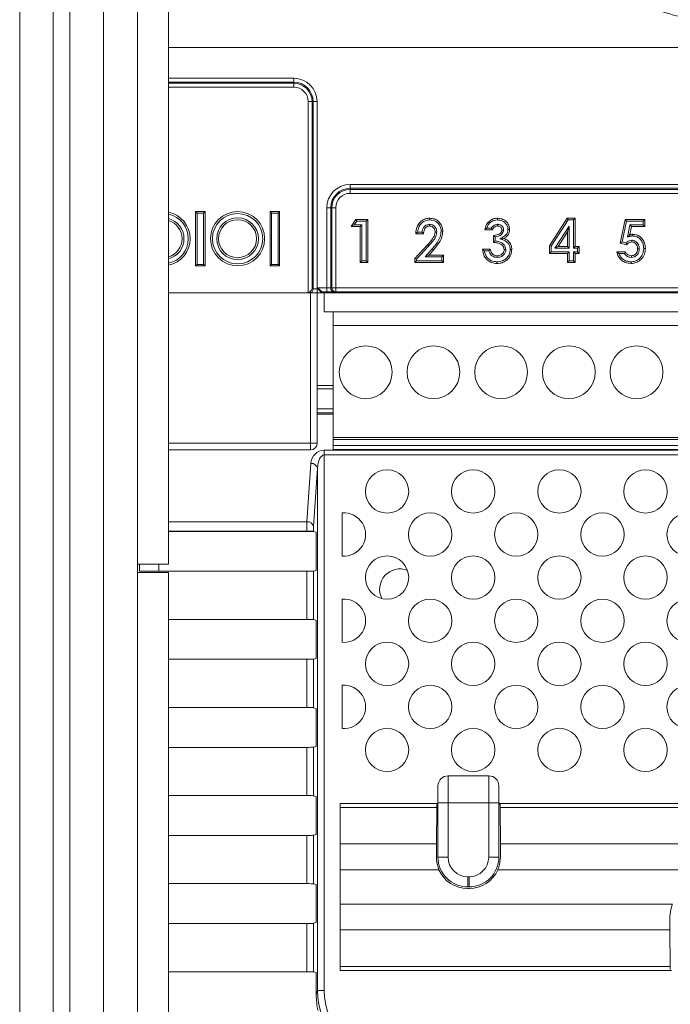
# Model space of a CAD drawing. Header units: millimetres. Extents: x 59 to 833, y 56 to 506.
# Tile 4 of 34: x 60 to 108, y 164 to 236. Entities that reach past the tile are written whole.
import ezdxf

# ---------------------------------------------------------------- set-up
doc = ezdxf.new("R2010")
doc.units = ezdxf.units.MM
doc.header["$LTSCALE"] = 2

msp = doc.modelspace()

# ---------------------------------------------------------------- linework, layer by layer
at = {"color": 7, "linetype": 'Continuous', "lineweight": 15}
for p, q in [((59.608, 75.898), (59.608, 485.898)), ((63.306, 83.027), (63.306, 245.23)), ((70.608, 244.23), (70.608, 196.291)), ((65.806, 243.23), (65.806, 85.027)), ((68.306, 243.23), (68.306, 85.027)), ((175.043, 234.449), (70.608, 234.449)), ((175.043, 234.444), (70.608, 234.444)), ((79.85, 231.886), (79.85, 232.172)), ((79.85, 231.801), (79.85, 231.886)), ((79.85, 231.514), (79.85, 231.801)), ((80.914, 216.333), (80.914, 230.45)), ((81.201, 230.45), (80.914, 230.45)), ((81.201, 230.45), (81.201, 216.62)), ((81.201, 230.45), (81.285, 230.45)), ((81.285, 216.62), (81.285, 230.45)), ((81.285, 230.45), (81.572, 230.45)), ((81.572, 230.45), (81.572, 216.62)), ((84.014, 224.045), (84.014, 224.332)), ((84.014, 224.332), (146.014, 224.332)), ((84.014, 223.961), (84.014, 224.045)), ((146.014, 224.045), (84.014, 224.045)), ((84.014, 223.961), (84.014, 223.674)), ((84.014, 223.961), (146.014, 223.961)), ((146.014, 223.674), (84.014, 223.674)), ((82.579, 222.61), (82.292, 222.61)), ((82.292, 216.693), (82.292, 222.61)), ((82.663, 222.61), (82.579, 222.61)), ((82.579, 222.61), (82.579, 216.701)), ((82.663, 216.705), (82.663, 222.61)), ((82.663, 222.61), (82.95, 222.61)), ((82.95, 222.61), (82.95, 216.705)), ((72.706, 222.219), (72.6, 222.324)), ((73.3, 222.324), (72.6, 222.324)), ((72.6, 222.324), (72.6, 218.324)), ((72.706, 222.219), (72.706, 218.43)), ((73.194, 222.219), (72.706, 222.219)), ((73.194, 222.219), (73.3, 222.324)), ((73.194, 218.43), (73.194, 222.219)), ((73.3, 218.324), (73.3, 222.324)), ((78.206, 222.219), (78.1, 222.324)), ((78.8, 222.324), (78.1, 222.324)), ((78.1, 222.324), (78.1, 218.324)), ((78.694, 222.219), (78.206, 222.219)), ((78.206, 222.219), (78.206, 218.43)), ((78.694, 222.219), (78.8, 222.324)), ((78.694, 218.43), (78.694, 222.219)), ((78.8, 218.324), (78.8, 222.324)), ((84.094, 221.224), (84.434, 221.753)), ((84.502, 221.629), (84.434, 221.753)), ((84.434, 221.753), (85.315, 221.753)), ((85.192, 221.629), (85.315, 221.753)), ((85.315, 221.753), (85.315, 218.578)), ((94.905, 221.711), (94.905, 221.834)), ((98.73, 219.806), (100.049, 221.834)), ((100.116, 221.711), (100.049, 221.834)), ((100.049, 221.834), (100.643, 221.834)), ((100.52, 221.711), (100.643, 221.834)), ((100.643, 221.834), (100.643, 219.758)), ((103.961, 219.991), (104.334, 221.753)), ((104.434, 221.629), (104.334, 221.753)), ((104.334, 221.753), (105.78, 221.753)), ((105.657, 221.629), (105.78, 221.753)), ((105.78, 221.753), (105.78, 221.224)), ((84.32, 221.347), (84.094, 221.224)), ((84.745, 221.224), (84.094, 221.224)), ((84.32, 221.347), (84.502, 221.629)), ((84.869, 221.347), (84.32, 221.347)), ((84.502, 221.629), (85.192, 221.629)), ((84.869, 221.347), (84.745, 221.224)), ((84.745, 218.578), (84.745, 221.224)), ((84.869, 218.701), (84.869, 221.347)), ((85.192, 221.629), (85.192, 218.701)), ((94.447, 221.103), (94.108, 221.103)), ((98.854, 219.769), (100.116, 221.711)), ((100.197, 221.255), (99.143, 219.635)), ((100.197, 221.255), (100.074, 220.839)), ((100.116, 221.711), (100.52, 221.711)), ((100.197, 219.635), (100.197, 221.255)), ((100.52, 221.711), (100.52, 219.635)), ((104.107, 220.084), (104.434, 221.629)), ((104.434, 221.629), (105.657, 221.629)), ((104.685, 221.347), (104.5, 220.45)), ((104.786, 221.224), (104.662, 220.623)), ((105.657, 221.347), (104.685, 221.347)), ((104.685, 221.347), (104.786, 221.224)), ((105.78, 221.224), (104.786, 221.224)), ((105.657, 221.629), (105.657, 221.347)), ((105.657, 221.347), (105.78, 221.224)), ((89.434, 220.694), (88.864, 220.694)), ((89.321, 220.818), (88.998, 220.818)), ((94.53, 220.979), (93.96, 220.979)), ((94.611, 220.043), (94.611, 220.572)), ((94.735, 220.161), (94.735, 220.46)), ((100.074, 220.839), (99.371, 219.758)), ((100.074, 219.758), (100.074, 220.839)), ((88.783, 218.866), (89.723, 219.867)), ((88.906, 218.818), (89.813, 219.783)), ((90.069, 219.568), (89.559, 218.983)), ((90.069, 219.568), (90.162, 219.487)), ((93.797, 219.555), (94.367, 219.555)), ((98.854, 219.769), (98.73, 219.806)), ((98.73, 219.229), (98.73, 219.806)), ((98.854, 219.352), (98.854, 219.769)), ((99.143, 219.635), (99.371, 219.758)), ((99.143, 219.635), (100.197, 219.635)), ((99.371, 219.758), (100.074, 219.758)), ((100.197, 219.635), (100.074, 219.758)), ((100.52, 219.635), (100.643, 219.758)), ((100.52, 219.635), (100.805, 219.635)), ((100.643, 219.758), (100.928, 219.758)), ((100.805, 219.635), (100.928, 219.758)), ((100.805, 219.635), (100.805, 219.352)), ((100.928, 219.758), (100.928, 219.229)), ((104.107, 220.084), (103.961, 219.991)), ((104.441, 219.881), (103.961, 219.991)), ((104.4, 220.017), (104.107, 220.084)), ((105.697, 219.601), (105.821, 219.601)), ((88.906, 218.818), (88.783, 218.866)), ((88.783, 218.578), (88.783, 218.866)), ((89.559, 218.983), (89.831, 219.107)), ((89.559, 218.983), (90.776, 218.983)), ((90.162, 219.487), (89.831, 219.107)), ((89.831, 219.107), (90.899, 219.107)), ((90.776, 218.983), (90.899, 219.107)), ((90.776, 218.983), (90.776, 218.701)), ((90.899, 219.107), (90.899, 218.578)), ((93.933, 219.431), (94.267, 219.431)), ((98.854, 219.352), (98.73, 219.229)), ((100.074, 219.229), (98.73, 219.229)), ((100.197, 219.352), (98.854, 219.352)), ((100.197, 219.352), (100.074, 219.229)), ((100.074, 218.578), (100.074, 219.229)), ((100.197, 218.701), (100.197, 219.352)), ((100.805, 219.352), (100.52, 219.352)), ((100.52, 219.352), (100.52, 218.701)), ((100.52, 219.352), (100.643, 219.229)), ((100.643, 219.229), (100.643, 218.578)), ((100.928, 219.229), (100.643, 219.229)), ((100.805, 219.352), (100.928, 219.229)), ((103.704, 219.351), (104.355, 219.351)), ((103.868, 219.228), (104.283, 219.228)), ((72.706, 218.43), (72.6, 218.324)), ((72.6, 218.324), (73.3, 218.324)), ((72.706, 218.43), (73.194, 218.43)), ((73.194, 218.43), (73.3, 218.324)), ((78.206, 218.43), (78.1, 218.324)), ((78.1, 218.324), (78.8, 218.324)), ((78.206, 218.43), (78.694, 218.43)), ((78.694, 218.43), (78.8, 218.324)), ((84.869, 218.701), (84.745, 218.578)), ((85.315, 218.578), (84.745, 218.578)), ((85.192, 218.701), (84.869, 218.701)), ((85.192, 218.701), (85.315, 218.578)), ((88.906, 218.701), (88.783, 218.578)), ((90.899, 218.578), (88.783, 218.578)), ((88.906, 218.701), (88.906, 218.818)), ((90.776, 218.701), (88.906, 218.701)), ((90.776, 218.701), (90.899, 218.578)), ((100.197, 218.701), (100.074, 218.578)), ((100.643, 218.578), (100.074, 218.578)), ((100.52, 218.701), (100.197, 218.701)), ((100.52, 218.701), (100.643, 218.578)), ((104.759, 218.62), (104.759, 218.496)), ((81.629, 216.693), (82.292, 216.693)), ((81.629, 216.62), (81.629, 216.693)), ((81.929, 216.393), (81.629, 216.693)), ((82.292, 216.393), (82.292, 216.693)), ((82.579, 216.701), (82.663, 216.705)), ((82.663, 216.705), (82.95, 216.705)), ((82.95, 216.705), (82.95, 216.405)), ((82.95, 216.705), (147.078, 216.705)), ((70.608, 216.324), (80.877, 216.324)), ((80.838, 216.32), (70.608, 216.32)), ((80.998, 216.32), (80.838, 216.32)), ((81.572, 216.32), (80.998, 216.32)), ((81.201, 216.62), (81.285, 216.62)), ((81.572, 216.62), (81.285, 216.62)), ((81.572, 216.32), (81.572, 216.62)), ((81.572, 216.62), (81.629, 216.62)), ((81.929, 216.32), (81.572, 216.32)), ((81.586, 216.32), (81.586, 205.233)), ((82.292, 216.393), (81.929, 216.393)), ((81.929, 216.393), (81.929, 216.32)), ((81.929, 216.32), (175.386, 216.32)), ((82.086, 216.32), (82.086, 214.924)), ((82.95, 216.405), (82.865, 216.401)), ((147.078, 216.405), (82.95, 216.405)), ((82.086, 214.924), (82.766, 214.924)), ((82.766, 214.924), (82.766, 213.924)), ((82.766, 214.924), (147.656, 214.924)), ((82.766, 213.924), (147.656, 213.924)), ((82.766, 205.654), (82.766, 213.924)), ((81.586, 209.48), (82.766, 209.48)), ((82.766, 209.25), (81.586, 209.25)), ((81.086, 205.233), (81.586, 205.233)), ((81.086, 205.233), (81.086, 204.733)), ((82.766, 205.654), (147.656, 205.654)), ((82.766, 205.654), (82.766, 205.489)), ((147.656, 205.489), (82.766, 205.489)), ((82.766, 205.489), (82.766, 205.062)), ((82.766, 205.062), (147.656, 205.062)), ((82.766, 205.062), (82.766, 204.766)), ((81.086, 204.733), (70.608, 204.733)), ((82.104, 204.702), (151.65, 204.702)), ((82.104, 204.702), (82.104, 204.355)), ((151.65, 204.355), (82.104, 204.355)), ((82.104, 204.355), (82.104, 164.806)), ((82.766, 204.766), (147.656, 204.766)), ((82.766, 204.766), (82.766, 204.733)), ((82.766, 204.733), (147.656, 204.733)), ((80.816, 199.431), (81.107, 203.739)), ((81.606, 203.391), (81.315, 199.084)), ((81.606, 164.806), (81.606, 203.391)), ((83.43, 196.889), (83.43, 200.079)), ((70.608, 198.705), (80.806, 198.705)), ((81.305, 198.737), (80.806, 198.737)), ((80.806, 198.705), (80.806, 198.737)), ((81.305, 198.737), (81.305, 198.697)), ((81.512, 198.646), (81.305, 198.697)), ((81.512, 195.828), (81.512, 198.646)), ((70.608, 196.291), (68.306, 196.291)), ((68.446, 195.768), (68.446, 196.291)), ((69.894, 195.768), (69.894, 196.291)), ((68.306, 195.684), (70.608, 195.684)), ((80.806, 195.768), (68.446, 195.768)), ((70.608, 135.684), (70.608, 195.684)), ((80.806, 192.205), (80.806, 195.768)), ((81.305, 195.776), (81.512, 195.828)), ((81.305, 195.776), (81.305, 192.197)), ((83.43, 190.525), (83.43, 193.715)), ((70.608, 192.205), (80.806, 192.205)), ((81.512, 192.146), (81.305, 192.197)), ((81.512, 189.328), (81.512, 192.146)), ((80.806, 189.268), (70.608, 189.268)), ((80.806, 185.705), (80.806, 189.268)), ((81.305, 189.276), (81.512, 189.328)), ((81.305, 189.276), (81.305, 185.697)), ((83.43, 184.161), (83.43, 187.351)), ((70.608, 185.705), (80.806, 185.705)), ((81.512, 185.646), (81.305, 185.697)), ((81.512, 182.828), (81.512, 185.646)), ((80.806, 182.768), (70.608, 182.768)), ((80.806, 179.205), (80.806, 182.768)), ((81.305, 182.776), (81.512, 182.828)), ((81.305, 182.776), (81.305, 179.197)), ((91.25, 180.666), (91.25, 178.666)), ((91.25, 180.666), (94.25, 180.666)), ((94.25, 178.666), (94.25, 180.666)), ((90.5, 178.666), (90.5, 179.916)), ((95, 179.916), (95, 178.666)), ((70.608, 179.205), (80.806, 179.205)), ((81.512, 179.146), (81.305, 179.197)), ((81.512, 176.328), (81.512, 179.146)), ((83.272, 178.63), (90.5, 178.63)), ((83.272, 166.301), (83.272, 178.63)), ((90.411, 178.337), (83.272, 178.337)), ((90.387, 175.638), (90.411, 178.337)), ((90.5, 178.553), (90.413, 178.553)), ((90.5, 178.666), (91.25, 178.666)), ((90.5, 174.665), (90.5, 178.666)), ((91.25, 178.666), (91.25, 174.665)), ((94.25, 178.666), (91.25, 178.666)), ((94.25, 174.665), (94.25, 178.666)), ((95, 178.666), (94.25, 178.666)), ((95, 178.666), (95, 174.665)), ((95, 178.63), (125, 178.63)), ((95.087, 178.553), (95, 178.553)), ((124.911, 178.337), (95.089, 178.337)), ((95.089, 178.337), (95.113, 175.638)), ((80.806, 176.268), (70.608, 176.268)), ((80.806, 172.705), (80.806, 176.268)), ((81.305, 176.276), (81.512, 176.328)), ((81.305, 176.276), (81.305, 172.697)), ((83.272, 175.638), (90.387, 175.638)), ((90.383, 174.665), (90.387, 175.638)), ((95.113, 175.638), (124.887, 175.638)), ((95.113, 175.638), (95.117, 174.665)), ((90.5, 174.665), (91.25, 174.665)), ((95, 174.665), (94.25, 174.665)), ((90.576, 173.735), (83.272, 173.735)), ((92.7, 173.215), (92.8, 173.215)), ((92.7, 172.465), (92.7, 173.215)), ((92.8, 172.465), (92.8, 173.215)), ((125.074, 173.735), (94.924, 173.735)), ((70.608, 172.705), (80.806, 172.705)), ((81.512, 172.646), (81.305, 172.697)), ((81.512, 169.828), (81.512, 172.646)), ((92.8, 172.465), (92.7, 172.465)), ((92.8, 172.347), (92.7, 172.347)), ((83.324, 171.197), (107.825, 171.191)), ((107.637, 169.294), (107.633, 170.263)), ((80.806, 169.768), (70.608, 169.768)), ((80.806, 166.205), (80.806, 169.768)), ((81.305, 169.776), (81.512, 169.828)), ((81.305, 169.776), (81.305, 166.197)), ((107.661, 166.595), (107.637, 169.294)), ((83.272, 166.595), (107.661, 166.595)), ((70.608, 166.205), (80.806, 166.205)), ((81.512, 166.146), (81.305, 166.197)), ((81.512, 164.498), (81.512, 166.146)), ((107.75, 166.301), (83.272, 166.301)), ((81.512, 164.498), (81.606, 164.806)), ((81.606, 164.806), (82.104, 164.806))]:
    msp.add_line(p, q, dxfattribs=at)
at = {"color": 8, "linetype": 'Continuous', "lineweight": 15}
for p, q in [((62.092, 77.168), (62.092, 254.622)), ((70.608, 232.172), (79.85, 232.172)), ((79.85, 231.886), (70.608, 231.886)), ((70.608, 231.801), (79.85, 231.801)), ((79.85, 231.514), (70.608, 231.514)), ((81.086, 205.233), (81.086, 216.32)), ((81.586, 207.771), (82.766, 207.771)), ((82.766, 207.472), (81.586, 207.472)), ((81.586, 207.458), (82.766, 207.458)), ((82.766, 207.366), (81.586, 207.366)), ((70.608, 205.233), (81.086, 205.233)), ((70.608, 199.431), (80.816, 199.431)), ((80.806, 198.737), (70.608, 198.737))]:
    msp.add_line(p, q, dxfattribs=at)
at = {"color": 7, "linetype": 'Continuous', "lineweight": 15, "flags": 128}
for points in [[(89.905, 221.711), (89.906, 221.772), (89.906, 221.834)], [(89.874, 221.388), (89.874, 221.326), (89.874, 221.264)], [(94.293, 221.454), (94.256, 221.489), (94.204, 221.539)], [(94.901, 221.388), (94.901, 221.343), (94.901, 221.303), (94.901, 221.264)], [(90.412, 220.841), (90.351, 220.842), (90.289, 220.842)], [(90.735, 220.881), (90.797, 220.882), (90.859, 220.882)], [(95.061, 220.307), (95.169, 220.317), (95.268, 220.327), (95.367, 220.336)], [(95.346, 220.966), (95.304, 220.966), (95.263, 220.966), (95.222, 220.965)], [(95.668, 221.002), (95.715, 221.002), (95.754, 221.002), (95.792, 221.002)], [(104.5, 220.45), (104.589, 220.545), (104.662, 220.623)], [(104.859, 220.53), (104.859, 220.601), (104.858, 220.654)], [(89.813, 219.783), (89.775, 219.818), (89.723, 219.867)], [(104.814, 220.207), (104.815, 220.145), (104.815, 220.084)], [(105.374, 219.582), (105.313, 219.581), (105.251, 219.581)], [(94.883, 218.943), (94.884, 218.997), (94.885, 219.066)], [(95.508, 219.531), (95.454, 219.53), (95.385, 219.53)], [(95.831, 219.525), (95.886, 219.524), (95.955, 219.524)], [(104.792, 218.943), (104.792, 219.004), (104.792, 219.066)], [(94.854, 218.62), (94.854, 218.558), (94.854, 218.496)], [(81.929, 216.32), (81.924, 216.324), (81.911, 216.338), (81.889, 216.36), (81.859, 216.39), (81.822, 216.427), (81.779, 216.47), (81.731, 216.517), (81.681, 216.568), (81.629, 216.62)], [(107.637, 169.294), (91.65, 169.294), (90.628, 169.294), (83.272, 169.294)]]:
    msp.add_lwpolyline(points, dxfattribs=at)
at = {"color": 7, "linetype": 'Continuous', "lineweight": 15}
for centre, radius in [((75.7, 220.324), 2), ((75.7, 220.324), 1.859), ((75.7, 220.324), 1.541), ((75.7, 220.324), 1.4), ((85.166, 210.466), 1.95), ((90.166, 210.466), 1.95), ((95.166, 210.466), 1.95), ((100.166, 210.466), 1.95), ((105.166, 210.466), 1.95), ((86.74, 201.666), 1.6), ((93.104, 201.666), 1.6), ((99.468, 201.666), 1.6), ((105.832, 201.666), 1.6), ((89.922, 198.484), 1.6), ((96.286, 198.484), 1.6), ((102.65, 198.484), 1.6), ((109.014, 198.484), 1.6), ((86.74, 195.302), 1.6), ((93.104, 195.302), 1.6), ((99.468, 195.302), 1.6), ((105.832, 195.302), 1.6), ((89.922, 192.12), 1.6), ((96.286, 192.12), 1.6), ((102.65, 192.12), 1.6), ((109.014, 192.12), 1.6), ((86.74, 188.938), 1.6), ((93.104, 188.938), 1.6), ((99.468, 188.938), 1.6), ((105.832, 188.938), 1.6), ((89.922, 185.756), 1.6), ((96.286, 185.756), 1.6), ((102.65, 185.756), 1.6), ((109.014, 185.756), 1.6), ((86.74, 182.574), 1.6), ((93.104, 182.574), 1.6), ((99.468, 182.574), 1.6), ((105.832, 182.574), 1.6)]:
    msp.add_circle(centre, radius, dxfattribs=at)
for centre, radius, start, end in [((79.85, 230.45), 1.722, 0, 90), ((79.85, 230.45), 1.435, 0, 90), ((79.85, 230.45), 1.351, 0, 90), ((79.85, 230.45), 1.064, 0, 90), ((84.014, 222.61), 1.722, 90, 180), ((84.014, 222.61), 1.435, 90, 180), ((84.014, 222.61), 1.351, 90, 180), ((84.014, 222.61), 1.064, 90, 180), ((70.2, 220.324), 2, 281.77089, 78.22911), ((70.2, 220.324), 1.859, 282.67842, 77.32158), ((70.2, 220.324), 1.541, 285.35215, 74.64785), ((70.2, 220.324), 1.4, 286.9434, 73.0566), ((82.874, 216.696), 0.295, 179.09674, 268.3519), ((82.958, 216.701), 0.295, 179.09668, 268.35481), ((80.992, 216.613), 0.294, 271.30476, 1.25229), ((81.086, 205.233), 0.5, 270, 0), ((81.148, 203.267), 0.474, 15.26111, 95.03586), ((83.558, 198.484), 1.6, 265.40015, 94.59985), ((80.858, 198.959), 0.474, 15.26004, 95.03694), ((87.694, 194.443), 1.5, 68.32433, 207.68098), ((83.558, 192.12), 1.6, 265.40015, 94.59985), ((83.558, 185.756), 1.6, 265.40015, 94.59985), ((91.25, 179.916), 0.75, 90, 180), ((94.25, 179.916), 0.75, 0, 90), ((92.7, 174.665), 2.2, 180, 270), ((92.7, 174.665), 1.45, 180, 270), ((92.8, 174.665), 1.45, 270, 0), ((92.8, 174.665), 2.2, 270, 0), ((92.7, 174.665), 2.319, 203.65407, 270), ((92.8, 174.665), 2.319, 270, 336.34596)]:
    msp.add_arc(centre, radius, start, end, dxfattribs=at)
for centre, major_axis, ratio, start_param, end_param in [((82.292, 216.704), (0.3, 0), 0.03491, 4.712389, 5.986479), ((80.838, 216.62), (0, 0.3), 0.739961, 3.141593, 3.315992), ((80.822, 216.62), (0.314, 0), 0.956305, 4.886788, 5.009095), ((80.914, 216.62), (0.241, 0.241), 0.739961, 4.075344, 5.349434), ((81.629, 216.393), (0.3, 0), 0.017455, 0, 0.017453), ((82.292, 216.404), (0.6, 0), 0.017455, 4.712389, 5.986479), ((82.104, 203.666), (0, 1.036), 0.965689, 0, 1.500983), ((82.104, 203.319), (0, 1.036), 0.482844, 0, 1.500983), ((80.841, 198.737), (0, 1), 0.034963, 0.802851, 1.570796), ((80.806, 198.697), (0.5, 0), 0.017455, 0.069813, 1.570796), ((81.34, 198.737), (0, 0.5), 0.069927, 0.802851, 1.570796), ((80.806, 195.777), (0.5, 0), 0.017455, 4.712389, 6.213372), ((80.806, 192.197), (0.5, 0), 0.017455, 0.069813, 1.570796), ((80.806, 189.277), (0.5, 0), 0.017455, 4.712389, 6.213372), ((80.806, 185.697), (0.5, 0), 0.017455, 0.069813, 1.570796), ((80.806, 182.777), (0.5, 0), 0.017455, 4.712389, 6.213372), ((80.806, 179.197), (0.5, 0), 0.017455, 0.069813, 1.570796), ((90.404, 178.63), (0, 0.5), 0.017455, 4.085005, 4.557744), ((95.096, 178.63), (0, 0.5), 0.017455, 1.725441, 2.198181), ((80.806, 176.277), (0.5, 0), 0.017455, 4.712389, 6.213372), ((80.806, 172.697), (0.5, 0), 0.017455, 0.069813, 1.570796), ((80.806, 169.777), (0.5, 0), 0.017455, 4.712389, 6.213372), ((107.654, 166.301), (0, 0.5), 0.017455, 4.867034, 5.339773), ((80.806, 166.197), (0.5, 0), 0.017455, 0.069813, 1.570796), ((86.525, 164.578), (1.492, 4.922), 0.972137, 1.872953, 2.103364), ((86.615, 164.878), (1.483, 4.895), 0.977509, 1.872953, 3.428063), ((86.615, 164.878), (1.342, 4.43), 0.972137, 1.872953, 3.428063)]:
    msp.add_ellipse(centre, major_axis=major_axis, ratio=ratio, start_param=start_param, end_param=end_param, dxfattribs=at)
for points, knots in [([(200.807, 254.622), (199.699, 253.021), (197.485, 249.819), (194.217, 244.99), (191.38, 241.325), (188.886, 239.002), (187.027, 237.829), (185.007, 236.976), (182.621, 236.415), (179.919, 236.337), (173.385, 236.491), (163.579, 236.364), (150.518, 236.418), (137.135, 236.359), (126.715, 236.514), (119.262, 236.303), (115.44, 236.086), (111.627, 236.135), (108.363, 236.613), (105.754, 237.543), (103.797, 238.662), (102.068, 240.112), (99.623, 243.136), (96.203, 248.067), (93.102, 252.307), (91.409, 254.622)], [0, 0, 0, 0, 0.046367, 0.092731, 0.138927, 0.156282, 0.173636, 0.191009, 0.208377, 0.231757, 0.255218, 0.364315, 0.465045, 0.565775, 0.682385, 0.712786, 0.743316, 0.773578, 0.803611, 0.821471, 0.83933, 0.85709, 0.874876, 0.931679, 1, 1, 1, 1]), ([(88.864, 220.694), (88.883, 220.864), (88.915, 221.153), (89.127, 221.509), (89.397, 221.732), (89.676, 221.825), (89.845, 221.832), (89.906, 221.834)], [0, 0, 0, 0, 0.294294, 0.499953, 0.706218, 0.893208, 1, 1, 1, 1]), ([(89.906, 221.834), (90.019, 221.825), (90.23, 221.809), (90.506, 221.654), (90.702, 221.43), (90.833, 221.165), (90.85, 220.974), (90.859, 220.882)], [0, 0, 0, 0, 0.224311, 0.420456, 0.616666, 0.816487, 1, 1, 1, 1]), ([(94.204, 221.539), (94.297, 221.619), (94.476, 221.773), (94.74, 221.831), (94.879, 221.834), (94.905, 221.834)], [0, 0, 0, 0, 0.465902, 0.897521, 1, 1, 1, 1]), ([(94.905, 221.834), (95.015, 221.825), (95.222, 221.808), (95.488, 221.65), (95.676, 221.443), (95.779, 221.214), (95.788, 221.064), (95.792, 221.002)], [0, 0, 0, 0, 0.243112, 0.4561, 0.668254, 0.860687, 1, 1, 1, 1]), ([(88.998, 220.818), (89.02, 220.943), (89.061, 221.17), (89.247, 221.455), (89.491, 221.639), (89.727, 221.705), (89.862, 221.709), (89.905, 221.711)], [0, 0, 0, 0, 0.268769, 0.489163, 0.710261, 0.908021, 1, 1, 1, 1]), ([(89.874, 221.388), (89.816, 221.382), (89.692, 221.371), (89.525, 221.264), (89.399, 221.102), (89.341, 220.943), (89.325, 220.846), (89.321, 220.818)], [0, 0, 0, 0, 0.200747, 0.423693, 0.661743, 0.899742, 1, 1, 1, 1]), ([(89.874, 221.264), (89.827, 221.26), (89.734, 221.251), (89.606, 221.166), (89.5, 221.029), (89.446, 220.861), (89.437, 220.743), (89.434, 220.694)], [0, 0, 0, 0, 0.1734319, 0.3485333, 0.5572282, 0.8164843, 1, 1, 1, 1]), ([(90.412, 220.841), (90.408, 220.904), (90.398, 221.027), (90.309, 221.19), (90.177, 221.313), (90.023, 221.379), (89.919, 221.385), (89.874, 221.388)], [0, 0, 0, 0, 0.21977, 0.427415, 0.63516, 0.844236, 1, 1, 1, 1]), ([(90.289, 220.842), (90.283, 220.906), (90.272, 221.015), (90.183, 221.144), (90.075, 221.228), (89.964, 221.26), (89.896, 221.263), (89.874, 221.264)], [0, 0, 0, 0, 0.28593, 0.489289, 0.69244, 0.896843, 1, 1, 1, 1]), ([(89.905, 221.711), (90.019, 221.701), (90.216, 221.683), (90.458, 221.53), (90.617, 221.327), (90.718, 221.105), (90.73, 220.948), (90.735, 220.881)], [0, 0, 0, 0, 0.258157, 0.449206, 0.640232, 0.846144, 1, 1, 1, 1]), ([(93.96, 220.979), (93.972, 221.047), (93.992, 221.166), (94.064, 221.362), (94.151, 221.471), (94.204, 221.539)], [0, 0, 0, 0, 0.329895, 0.585782, 1, 1, 1, 1]), ([(94.108, 221.103), (94.087, 221.086), (94.036, 221.045), (93.988, 221.004), (93.96, 220.979)], [0, 0, 0, 0, 0.406502, 1, 1, 1, 1]), ([(94.108, 221.103), (94.122, 221.15), (94.159, 221.28), (94.241, 221.387), (94.293, 221.454)], [0, 0, 0, 0, 0.369914, 1, 1, 1, 1]), ([(94.293, 221.454), (94.337, 221.495), (94.444, 221.596), (94.657, 221.694), (94.824, 221.705), (94.905, 221.711)], [0, 0, 0, 0, 0.263756, 0.645398, 1, 1, 1, 1]), ([(94.901, 221.388), (94.845, 221.382), (94.725, 221.371), (94.568, 221.273), (94.482, 221.17), (94.451, 221.111), (94.447, 221.103)], [0, 0, 0, 0, 0.294161, 0.640444, 0.952396, 1, 1, 1, 1]), ([(94.447, 221.103), (94.46, 221.082), (94.486, 221.041), (94.515, 221), (94.53, 220.979)], [0, 0, 0, 0, 0.499966, 1, 1, 1, 1]), ([(94.901, 221.264), (94.855, 221.259), (94.762, 221.25), (94.644, 221.171), (94.565, 221.077), (94.54, 221.007), (94.53, 220.979)], [0, 0, 0, 0, 0.275785, 0.553534, 0.825669, 1, 1, 1, 1]), ([(95.346, 220.966), (95.339, 221.027), (95.326, 221.143), (95.223, 221.276), (95.098, 221.358), (94.986, 221.385), (94.919, 221.387), (94.901, 221.388)], [0, 0, 0, 0, 0.26447, 0.504618, 0.708824, 0.917346, 1, 1, 1, 1]), ([(95.222, 220.965), (95.217, 221.01), (95.208, 221.093), (95.133, 221.187), (95.044, 221.244), (94.964, 221.262), (94.916, 221.264), (94.901, 221.264)], [0, 0, 0, 0, 0.268697, 0.505001, 0.706531, 0.910192, 1, 1, 1, 1]), ([(94.905, 221.711), (95.016, 221.7), (95.225, 221.68), (95.469, 221.501), (95.627, 221.284), (95.666, 221.105), (95.668, 221.013), (95.668, 221.002)], [0, 0, 0, 0, 0.285598, 0.537056, 0.7607, 0.972008, 1, 1, 1, 1]), ([(88.998, 220.818), (88.975, 220.797), (88.93, 220.756), (88.886, 220.715), (88.864, 220.694)], [0, 0, 0, 0, 0.499988, 1, 1, 1, 1]), ([(89.321, 220.818), (89.339, 220.797), (89.375, 220.756), (89.414, 220.715), (89.434, 220.694)], [0, 0, 0, 0, 0.499969, 1, 1, 1, 1]), ([(89.723, 219.867), (89.79, 219.939), (89.925, 220.084), (90.134, 220.35), (90.272, 220.612), (90.286, 220.798), (90.289, 220.842)], [0, 0, 0, 0, 0.25733, 0.514939, 0.885704, 1, 1, 1, 1]), ([(89.813, 219.783), (89.947, 219.928), (90.151, 220.15), (90.365, 220.513), (90.396, 220.729), (90.412, 220.841)], [0, 0, 0, 0, 0.476971, 0.728987, 1, 1, 1, 1]), ([(90.735, 220.881), (90.716, 220.737), (90.669, 220.377), (90.389, 219.944), (90.16, 219.674), (90.069, 219.568)], [0, 0, 0, 0, 0.2883402, 0.7195842, 1, 1, 1, 1]), ([(90.859, 220.882), (90.842, 220.738), (90.799, 220.373), (90.517, 219.905), (90.268, 219.612), (90.162, 219.487)], [0, 0, 0, 0, 0.271443, 0.689592, 1, 1, 1, 1]), ([(94.611, 220.572), (94.691, 220.579), (94.835, 220.591), (95.02, 220.652), (95.144, 220.752), (95.212, 220.859), (95.219, 220.935), (95.222, 220.965)], [0, 0, 0, 0, 0.298902, 0.543849, 0.715617, 0.888612, 1, 1, 1, 1]), ([(94.735, 220.46), (94.721, 220.472), (94.694, 220.497), (94.653, 220.534), (94.625, 220.56), (94.611, 220.572)], [0, 0, 0, 0, 0.331959, 0.665972, 1, 1, 1, 1]), ([(94.735, 220.46), (94.833, 220.475), (94.995, 220.499), (95.191, 220.62), (95.301, 220.759), (95.342, 220.883), (95.345, 220.948), (95.346, 220.966)], [0, 0, 0, 0, 0.339594, 0.557735, 0.777208, 0.936898, 1, 1, 1, 1]), ([(95.668, 221.002), (95.661, 220.929), (95.647, 220.781), (95.529, 220.596), (95.325, 220.442), (95.164, 220.36), (95.061, 220.307)], [0, 0, 0, 0, 0.22355, 0.449333, 0.646001, 1, 1, 1, 1]), ([(95.061, 220.307), (95.163, 220.277), (95.341, 220.225), (95.583, 220.106), (95.738, 219.924), (95.821, 219.72), (95.828, 219.585), (95.831, 219.525)], [0, 0, 0, 0, 0.26511, 0.463265, 0.662174, 0.850144, 1, 1, 1, 1]), ([(95.792, 221.002), (95.782, 220.91), (95.763, 220.725), (95.611, 220.499), (95.46, 220.388), (95.379, 220.343), (95.367, 220.336)], [0, 0, 0, 0, 0.329314, 0.664532, 0.948179, 1, 1, 1, 1]), ([(95.367, 220.336), (95.467, 220.294), (95.663, 220.212), (95.858, 219.971), (95.945, 219.732), (95.952, 219.583), (95.955, 219.524)], [0, 0, 0, 0, 0.300629, 0.584933, 0.835423, 1, 1, 1, 1]), ([(104.5, 220.45), (104.533, 220.459), (104.582, 220.473), (104.647, 220.491), (104.696, 220.505), (104.747, 220.518), (104.802, 220.528), (104.84, 220.529), (104.859, 220.53)], [0, 0, 0, 0, 0.276362, 0.414513, 0.552674, 0.690877, 0.844544, 1, 1, 1, 1]), ([(104.662, 220.623), (104.678, 220.628), (104.711, 220.636), (104.776, 220.65), (104.826, 220.652), (104.858, 220.654)], [0, 0, 0, 0, 0.255315, 0.510727, 1, 1, 1, 1]), ([(104.858, 220.654), (104.986, 220.641), (105.229, 220.618), (105.518, 220.412), (105.716, 220.148), (105.809, 219.867), (105.817, 219.678), (105.821, 219.601)], [0, 0, 0, 0, 0.237569, 0.454079, 0.644293, 0.855031, 1, 1, 1, 1]), ([(104.859, 220.53), (104.955, 220.522), (105.15, 220.507), (105.393, 220.354), (105.576, 220.139), (105.682, 219.88), (105.692, 219.691), (105.697, 219.601)], [0, 0, 0, 0, 0.205874, 0.413888, 0.595517, 0.80794, 1, 1, 1, 1]), ([(93.933, 219.431), (93.91, 219.452), (93.864, 219.493), (93.819, 219.534), (93.797, 219.555)], [0, 0, 0, 0, 0.499984, 1, 1, 1, 1]), ([(94.854, 218.496), (94.713, 218.508), (94.466, 218.529), (94.156, 218.715), (93.944, 218.966), (93.827, 219.259), (93.807, 219.462), (93.797, 219.555)], [0, 0, 0, 0, 0.250303, 0.442005, 0.633556, 0.83293, 1, 1, 1, 1]), ([(94.267, 219.431), (94.283, 219.452), (94.316, 219.493), (94.35, 219.534), (94.367, 219.555)], [0, 0, 0, 0, 0.499987, 1, 1, 1, 1]), ([(94.367, 219.555), (94.385, 219.474), (94.414, 219.343), (94.523, 219.192), (94.65, 219.105), (94.777, 219.07), (94.856, 219.067), (94.885, 219.066)], [0, 0, 0, 0, 0.312939, 0.505369, 0.697918, 0.889785, 1, 1, 1, 1]), ([(94.735, 220.161), (94.714, 220.142), (94.673, 220.103), (94.632, 220.063), (94.611, 220.043)], [0, 0, 0, 0, 0.499994, 1, 1, 1, 1]), ([(95.385, 219.53), (95.38, 219.579), (95.37, 219.677), (95.281, 219.818), (95.126, 219.944), (94.89, 220.029), (94.708, 220.038), (94.611, 220.043)], [0, 0, 0, 0, 0.142126, 0.285256, 0.470067, 0.718036, 1, 1, 1, 1]), ([(95.508, 219.531), (95.501, 219.6), (95.486, 219.735), (95.361, 219.918), (95.16, 220.069), (94.935, 220.14), (94.784, 220.156), (94.735, 220.161)], [0, 0, 0, 0, 0.186149, 0.367561, 0.58576, 0.864482, 1, 1, 1, 1]), ([(104.814, 220.207), (104.757, 220.201), (104.638, 220.188), (104.501, 220.107), (104.427, 220.041), (104.4, 220.017)], [0, 0, 0, 0, 0.362377, 0.764423, 1, 1, 1, 1]), ([(104.4, 220.017), (104.407, 219.994), (104.42, 219.949), (104.434, 219.904), (104.441, 219.881)], [0, 0, 0, 0, 0.499982, 1, 1, 1, 1]), ([(104.815, 220.084), (104.767, 220.078), (104.659, 220.064), (104.534, 219.979), (104.467, 219.908), (104.441, 219.881)], [0, 0, 0, 0, 0.327639, 0.740652, 1, 1, 1, 1]), ([(105.697, 219.601), (105.682, 219.455), (105.655, 219.183), (105.418, 218.869), (105.137, 218.674), (104.903, 218.624), (104.78, 218.62), (104.759, 218.62)], [0, 0, 0, 0, 0.287481, 0.535274, 0.755905, 0.957792, 1, 1, 1, 1]), ([(105.821, 219.601), (105.808, 219.456), (105.781, 219.166), (105.542, 218.816), (105.233, 218.581), (104.957, 218.503), (104.799, 218.498), (104.759, 218.496)], [0, 0, 0, 0, 0.253835, 0.5067305, 0.7210848, 0.9302237, 1, 1, 1, 1]), ([(104.792, 218.943), (104.857, 218.949), (104.993, 218.961), (105.166, 219.072), (105.298, 219.231), (105.366, 219.408), (105.372, 219.53), (105.374, 219.582)], [0, 0, 0, 0, 0.201879, 0.421519, 0.618683, 0.84055, 1, 1, 1, 1]), ([(104.792, 219.066), (104.845, 219.071), (104.953, 219.082), (105.088, 219.171), (105.191, 219.297), (105.244, 219.44), (105.249, 219.539), (105.251, 219.581)], [0, 0, 0, 0, 0.208004, 0.417715, 0.611298, 0.83594, 1, 1, 1, 1]), ([(105.374, 219.582), (105.366, 219.676), (105.35, 219.839), (105.221, 220.035), (105.062, 220.162), (104.913, 220.205), (104.831, 220.207), (104.814, 220.207)], [0, 0, 0, 0, 0.299801, 0.517781, 0.735811, 0.945699, 1, 1, 1, 1]), ([(105.251, 219.581), (105.244, 219.657), (105.233, 219.788), (105.132, 219.946), (105.015, 220.042), (104.901, 220.08), (104.838, 220.083), (104.815, 220.084)], [0, 0, 0, 0, 0.304127, 0.523177, 0.7422, 0.909334, 1, 1, 1, 1]), ([(94.854, 218.62), (94.712, 218.633), (94.477, 218.655), (94.202, 218.844), (94.03, 219.071), (93.958, 219.28), (93.938, 219.404), (93.933, 219.431)], [0, 0, 0, 0, 0.310454, 0.516419, 0.722008, 0.937897, 1, 1, 1, 1]), ([(94.267, 219.431), (94.296, 219.346), (94.347, 219.199), (94.507, 219.044), (94.686, 218.956), (94.817, 218.947), (94.883, 218.943)], [0, 0, 0, 0, 0.313175, 0.540476, 0.76772, 1, 1, 1, 1]), ([(95.831, 219.525), (95.822, 219.419), (95.804, 219.206), (95.633, 218.941), (95.398, 218.74), (95.127, 218.633), (94.937, 218.624), (94.854, 218.62)], [0, 0, 0, 0, 0.211955, 0.426091, 0.616504, 0.832481, 1, 1, 1, 1]), ([(95.955, 219.524), (95.941, 219.389), (95.914, 219.128), (95.691, 218.815), (95.405, 218.6), (95.112, 218.506), (94.924, 218.499), (94.854, 218.496)], [0, 0, 0, 0, 0.239471, 0.461585, 0.664172, 0.873297, 1, 1, 1, 1]), ([(94.883, 218.943), (94.971, 218.951), (95.128, 218.965), (95.32, 219.09), (95.45, 219.248), (95.504, 219.406), (95.507, 219.501), (95.508, 219.531)], [0, 0, 0, 0, 0.27246, 0.487657, 0.702596, 0.904778, 1, 1, 1, 1]), ([(94.885, 219.066), (94.954, 219.072), (95.079, 219.083), (95.233, 219.181), (95.339, 219.305), (95.381, 219.431), (95.384, 219.506), (95.385, 219.53)], [0, 0, 0, 0, 0.271965, 0.488349, 0.704345, 0.906261, 1, 1, 1, 1]), ([(103.868, 219.228), (103.84, 219.248), (103.783, 219.289), (103.73, 219.33), (103.704, 219.351)], [0, 0, 0, 0, 0.499946, 1, 1, 1, 1]), ([(104.759, 218.496), (104.614, 218.51), (104.355, 218.534), (104.034, 218.738), (103.806, 219.009), (103.739, 219.235), (103.704, 219.351)], [0, 0, 0, 0, 0.293022, 0.523755, 0.754408, 1, 1, 1, 1]), ([(104.759, 218.62), (104.639, 218.63), (104.419, 218.648), (104.139, 218.814), (103.958, 219.015), (103.894, 219.167), (103.868, 219.228)], [0, 0, 0, 0, 0.310567, 0.569799, 0.828976, 1, 1, 1, 1]), ([(104.283, 219.228), (104.295, 219.248), (104.318, 219.289), (104.343, 219.331), (104.355, 219.351)], [0, 0, 0, 0, 0.499987, 1, 1, 1, 1]), ([(104.283, 219.228), (104.326, 219.171), (104.411, 219.06), (104.597, 218.96), (104.729, 218.948), (104.792, 218.943)], [0, 0, 0, 0, 0.346896, 0.689732, 1, 1, 1, 1]), ([(104.355, 219.351), (104.392, 219.291), (104.457, 219.185), (104.609, 219.092), (104.721, 219.069), (104.782, 219.066), (104.792, 219.066)], [0, 0, 0, 0, 0.382732, 0.665073, 0.947535, 1, 1, 1, 1]), ([(90.576, 173.735), (90.496, 173.968), (90.391, 174.273), (90.384, 174.59), (90.383, 174.665)], [0, 0, 0, 0, 0.7620689, 1, 1, 1, 1]), ([(95.117, 174.665), (95.098, 174.422), (95.074, 174.102), (94.953, 173.805), (94.924, 173.735)], [0, 0, 0, 0, 0.762072, 1, 1, 1, 1]), ([(107.633, 170.263), (107.652, 170.507), (107.676, 170.826), (107.797, 171.121), (107.825, 171.191)], [0, 0, 0, 0, 0.7643, 1, 1, 1, 1])]:
    msp.add_open_spline(points, degree=3, knots=knots, dxfattribs=at)

doc.saveas('drawing.dxf')
